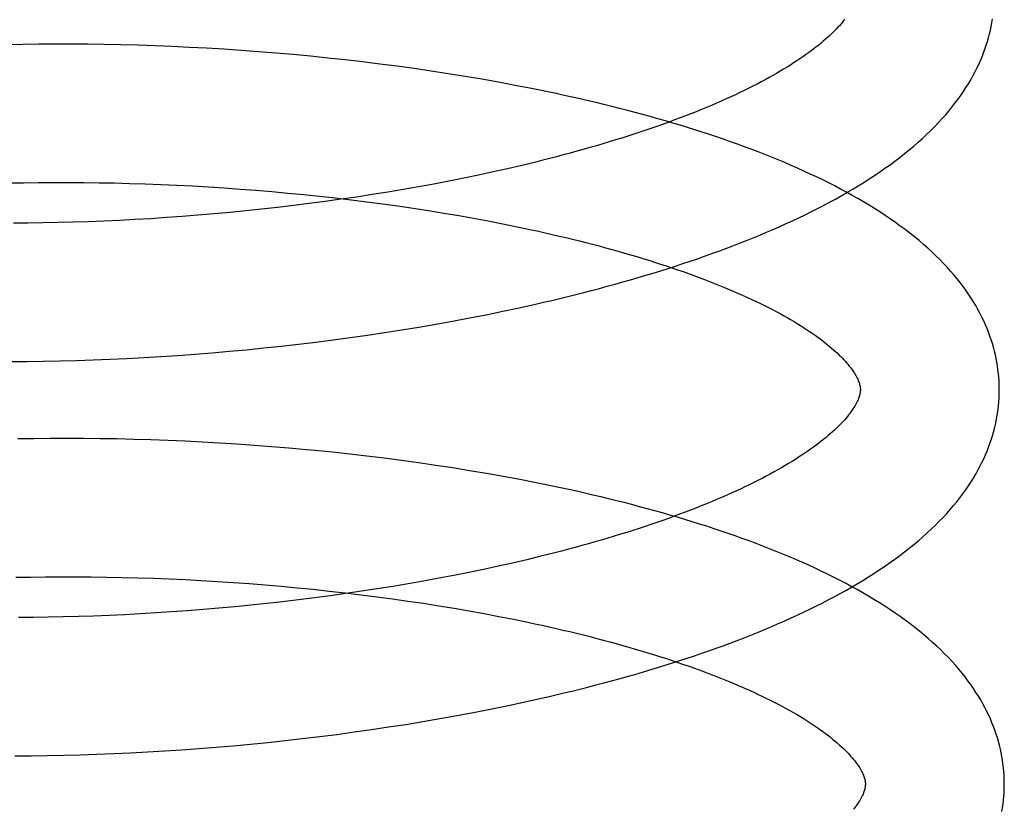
# Model space of a CAD drawing. Header units: inches. Extents: x 0 to 200, y 0 to 129.
# Tile 25 of 98: x 29.975 to 30.116, y 49.85 to 49.963. Entities that reach past the tile are written whole.
import ezdxf

# ---------------------------------------------------------------- set-up
doc = ezdxf.new("R2010")
doc.units = ezdxf.units.IN
doc.header["$LTSCALE"] = 11
doc.header["$MEASUREMENT"] = 0
doc.linetypes.add('HIDDEN', pattern=[0.2, 0.1, -0.1])
doc.layers.add('DEFAULT_2', color=8, linetype='HIDDEN')

msp = doc.modelspace()

# ---------------------------------------------------------------- linework, layer by layer
at = {"layer": 'DEFAULT_2', "color": 8, "linetype": 'HIDDEN'}
for p, q in [((29.97508, 49.95957), (29.97278, 49.95952)), ((29.9774, 49.9596), (29.97508, 49.95957)), ((29.97975, 49.95961), (29.9774, 49.9596)), ((29.98211, 49.95961), (29.97975, 49.95961)), ((29.98448, 49.95959), (29.98211, 49.95961)), ((29.98681, 49.95956), (29.98448, 49.95959)), ((29.98924, 49.95951), (29.98681, 49.95956)), ((29.99168, 49.95945), (29.98924, 49.95951)), ((29.99414, 49.95936), (29.99168, 49.95945)), ((29.9966, 49.95927), (29.99414, 49.95936)), ((29.99907, 49.95915), (29.9966, 49.95927)), ((30.00156, 49.95902), (29.99907, 49.95915)), ((30.00404, 49.95887), (30.00156, 49.95902)), ((30.00654, 49.9587), (30.00404, 49.95887)), ((30.00903, 49.95852), (30.00654, 49.9587)), ((30.01153, 49.95832), (30.00903, 49.95852)), ((30.01403, 49.9581), (30.01153, 49.95832)), ((30.01653, 49.95786), (30.01403, 49.9581)), ((30.01903, 49.95761), (30.01653, 49.95786)), ((30.02152, 49.95734), (30.01903, 49.95761)), ((30.02401, 49.95705), (30.02152, 49.95734)), ((30.02649, 49.95675), (30.02401, 49.95705)), ((30.02897, 49.95643), (30.02649, 49.95675)), ((30.03144, 49.95609), (30.02897, 49.95643)), ((30.03389, 49.95573), (30.03144, 49.95609)), ((30.03634, 49.95535), (30.03389, 49.95573)), ((30.03877, 49.95496), (30.03634, 49.95535)), ((30.04119, 49.95455), (30.03877, 49.95496)), ((30.0436, 49.95413), (30.04119, 49.95455)), ((30.04598, 49.95368), (30.0436, 49.95413)), ((30.04896, 49.94264), (30.04693, 49.94215)), ((30.0428, 49.94121), (30.0407, 49.94075)), ((30.04488, 49.94167), (30.0428, 49.94121)), ((30.04693, 49.94215), (30.04488, 49.94167)), ((29.97307, 49.93962), (29.97518, 49.93966)), ((29.97518, 49.93966), (29.97732, 49.93969)), ((29.97732, 49.93969), (29.97948, 49.9397)), ((29.97948, 49.9397), (29.98166, 49.9397)), ((29.98166, 49.9397), (29.98386, 49.93969)), ((29.98386, 49.93969), (29.98608, 49.93966)), ((29.98608, 49.93966), (29.98824, 49.93962)), ((29.98824, 49.93962), (29.99047, 49.93956)), ((29.99047, 49.93956), (29.99272, 49.93949)), ((29.99272, 49.93949), (29.99498, 49.93941)), ((29.99498, 49.93941), (29.99725, 49.93931)), ((30.03425, 49.93947), (30.03206, 49.93907)), ((30.03642, 49.93988), (30.03425, 49.93947)), ((30.03857, 49.94031), (30.03642, 49.93988)), ((30.0407, 49.94075), (30.03857, 49.94031)), ((29.99725, 49.93931), (29.99952, 49.93919)), ((29.99952, 49.93919), (30.00181, 49.93906)), ((30.00181, 49.93906), (30.00409, 49.93891)), ((30.00409, 49.93891), (30.00638, 49.93875)), ((30.00638, 49.93875), (30.00867, 49.93857)), ((30.00867, 49.93857), (30.01096, 49.93838)), ((30.01096, 49.93838), (30.01325, 49.93817)), ((30.01325, 49.93817), (30.01554, 49.93795)), ((30.01554, 49.93795), (30.01782, 49.93772)), ((30.0254, 49.93795), (30.02315, 49.9376)), ((30.02763, 49.93831), (30.0254, 49.93795)), ((30.02986, 49.93868), (30.02763, 49.93831)), ((30.03206, 49.93907), (30.02986, 49.93868)), ((30.01634, 49.93666), (30.01406, 49.93637)), ((30.01862, 49.93696), (30.01634, 49.93666)), ((30.01782, 49.93772), (30.02009, 49.93746)), ((30.02089, 49.93727), (30.01862, 49.93696)), ((30.02009, 49.93746), (30.02236, 49.9372)), ((30.02315, 49.9376), (30.02089, 49.93727)), ((30.02236, 49.9372), (30.02461, 49.93692)), ((30.02461, 49.93692), (30.02686, 49.93662)), ((30.02686, 49.93662), (30.02909, 49.93631)), ((30.00261, 49.93517), (30.00032, 49.93498)), ((30.0049, 49.93538), (30.00261, 49.93517)), ((30.00719, 49.93561), (30.0049, 49.93538)), ((30.00948, 49.93585), (30.00719, 49.93561)), ((30.01177, 49.9361), (30.00948, 49.93585)), ((30.01406, 49.93637), (30.01177, 49.9361)), ((30.02909, 49.93631), (30.0313, 49.93598)), ((30.0313, 49.93598), (30.0335, 49.93564)), ((30.0335, 49.93564), (30.03569, 49.93529)), ((30.03569, 49.93529), (30.03785, 49.93492)), ((29.97589, 49.93384), (29.97378, 49.93382)), ((29.97803, 49.93386), (29.97589, 49.93384)), ((29.98019, 49.93391), (29.97803, 49.93386)), ((29.98237, 49.93397), (29.98019, 49.93391)), ((29.98457, 49.93404), (29.98237, 49.93397)), ((29.98678, 49.93413), (29.98457, 49.93404)), ((29.98901, 49.93423), (29.98678, 49.93413)), ((29.99125, 49.93435), (29.98901, 49.93423)), ((29.99351, 49.93448), (29.99125, 49.93435)), ((29.99577, 49.93463), (29.99351, 49.93448)), ((29.99804, 49.9348), (29.99577, 49.93463)), ((30.00032, 49.93498), (29.99804, 49.9348)), ((30.03785, 49.93492), (30.03999, 49.93454)), ((30.03999, 49.93454), (30.04211, 49.93415)), ((30.04211, 49.93415), (30.0442, 49.93374)), ((30.0442, 49.93374), (30.04627, 49.93332)), ((30.0418, 49.92065), (30.04419, 49.92114)), ((30.04419, 49.92114), (30.04656, 49.92165)), ((30.04656, 49.92165), (30.04891, 49.92217)), ((30.03455, 49.91929), (30.03698, 49.91972)), ((30.03698, 49.91972), (30.0394, 49.92018)), ((30.0394, 49.92018), (30.0418, 49.92065)), ((30.02719, 49.91808), (30.02965, 49.91846)), ((30.02965, 49.91846), (30.03211, 49.91887)), ((30.03211, 49.91887), (30.03455, 49.91929)), ((30.01478, 49.91641), (30.01727, 49.91671)), ((30.01727, 49.91671), (30.01976, 49.91702)), ((30.01976, 49.91702), (30.02224, 49.91736)), ((30.02224, 49.91736), (30.02472, 49.91771)), ((30.02472, 49.91771), (30.02719, 49.91808)), ((30.00235, 49.91517), (30.00483, 49.91538)), ((30.00483, 49.91538), (30.00731, 49.91561)), ((30.00731, 49.91561), (30.0098, 49.91586)), ((30.0098, 49.91586), (30.01229, 49.91613)), ((30.01229, 49.91613), (30.01478, 49.91641)), ((29.97343, 49.91391), (29.97575, 49.91392)), ((29.97575, 49.91392), (29.97809, 49.91395)), ((29.97809, 49.91395), (29.98045, 49.914)), ((29.98045, 49.914), (29.98283, 49.91406)), ((29.98283, 49.91406), (29.98522, 49.91414)), ((29.98522, 49.91414), (29.98763, 49.91424)), ((29.98763, 49.91424), (29.99006, 49.91435)), ((29.99006, 49.91435), (29.9925, 49.91448)), ((29.9925, 49.91448), (29.99495, 49.91463)), ((29.99495, 49.91463), (29.9974, 49.91479)), ((29.9974, 49.91479), (29.99987, 49.91497)), ((29.99987, 49.91497), (30.00235, 49.91517)), ((29.97671, 49.90279), (29.97438, 49.90275)), ((29.97906, 49.90282), (29.97671, 49.90279)), ((29.98144, 49.90282), (29.97906, 49.90282)), ((29.98383, 49.90282), (29.98144, 49.90282)), ((29.98623, 49.90279), (29.98383, 49.90282)), ((29.98865, 49.90275), (29.98623, 49.90279)), ((29.99109, 49.90269), (29.98865, 49.90275)), ((29.99354, 49.90262), (29.99109, 49.90269)), ((29.996, 49.90253), (29.99354, 49.90262)), ((29.99847, 49.90242), (29.996, 49.90253)), ((30.00094, 49.9023), (29.99847, 49.90242)), ((30.00343, 49.90216), (30.00094, 49.9023)), ((30.00592, 49.902), (30.00343, 49.90216)), ((30.00842, 49.90183), (30.00592, 49.902)), ((30.01092, 49.90163), (30.00842, 49.90183)), ((30.01342, 49.90143), (30.01092, 49.90163)), ((30.01967, 49.90083), (30.01717, 49.90108)), ((30.02216, 49.90056), (30.01967, 49.90083)), ((30.02465, 49.90027), (30.02216, 49.90056)), ((30.02714, 49.89997), (30.02465, 49.90027)), ((30.02961, 49.89965), (30.02714, 49.89997)), ((30.03208, 49.89931), (30.02961, 49.89965)), ((30.03454, 49.89895), (30.03208, 49.89931)), ((30.03699, 49.89858), (30.03454, 49.89895)), ((30.03942, 49.89818), (30.03699, 49.89858)), ((30.04184, 49.89777), (30.03942, 49.89818)), ((30.04425, 49.89735), (30.04184, 49.89777)), ((30.04664, 49.8969), (30.04425, 49.89735)), ((30.04968, 49.88585), (30.04766, 49.88536)), ((30.04353, 49.88442), (30.04142, 49.88396)), ((30.04561, 49.88488), (30.04353, 49.88442)), ((30.04766, 49.88536), (30.04561, 49.88488)), ((29.97408, 49.88283), (29.97621, 49.88287)), ((29.97621, 49.88287), (29.97835, 49.8829)), ((29.97835, 49.8829), (29.98052, 49.88291)), ((29.98052, 49.88291), (29.98271, 49.88291)), ((29.98271, 49.88291), (29.98492, 49.8829)), ((29.98492, 49.8829), (29.98714, 49.88287)), ((29.98714, 49.88287), (29.98939, 49.88282)), ((29.98939, 49.88282), (29.99164, 49.88276)), ((29.99164, 49.88276), (29.99391, 49.88269)), ((29.99391, 49.88269), (29.99619, 49.8826)), ((30.03498, 49.88268), (30.03279, 49.88228)), ((30.03715, 49.88309), (30.03498, 49.88268)), ((30.0393, 49.88352), (30.03715, 49.88309)), ((30.04142, 49.88396), (30.0393, 49.88352)), ((29.99619, 49.8826), (29.99848, 49.88249)), ((29.99848, 49.88249), (30.00077, 49.88237)), ((30.00077, 49.88237), (30.00307, 49.88223)), ((30.00307, 49.88223), (30.00538, 49.88208)), ((30.00538, 49.88208), (30.00769, 49.88192)), ((30.00769, 49.88192), (30.01, 49.88173)), ((30.01, 49.88173), (30.01231, 49.88154)), ((30.01231, 49.88154), (30.01461, 49.88132)), ((30.01461, 49.88132), (30.01692, 49.8811)), ((30.02836, 49.88152), (30.02612, 49.88116)), ((30.03058, 49.88189), (30.02836, 49.88152)), ((30.03279, 49.88228), (30.03058, 49.88189)), ((30.01707, 49.87987), (30.01478, 49.87958)), ((30.01692, 49.8811), (30.01921, 49.88085)), ((30.01934, 49.88017), (30.01707, 49.87987)), ((30.01921, 49.88085), (30.0215, 49.88059)), ((30.02161, 49.88048), (30.01934, 49.88017)), ((30.0215, 49.88059), (30.02378, 49.88032)), ((30.02387, 49.88081), (30.02161, 49.88048)), ((30.02378, 49.88032), (30.02605, 49.88003)), ((30.02612, 49.88116), (30.02387, 49.88081)), ((30.02605, 49.88003), (30.02831, 49.87973)), ((30.00562, 49.87859), (30.00334, 49.87838)), ((30.00792, 49.87882), (30.00562, 49.87859)), ((30.01021, 49.87906), (30.00792, 49.87882)), ((30.0125, 49.87931), (30.01021, 49.87906)), ((30.01478, 49.87958), (30.0125, 49.87931)), ((30.02831, 49.87973), (30.03055, 49.87941)), ((30.03055, 49.87941), (30.03278, 49.87908)), ((30.03278, 49.87908), (30.03499, 49.87873)), ((30.03499, 49.87873), (30.03719, 49.87837)), ((29.97662, 49.87704), (29.9745, 49.87703)), ((29.97876, 49.87707), (29.97662, 49.87704)), ((29.98092, 49.87712), (29.97876, 49.87707)), ((29.9831, 49.87718), (29.98092, 49.87712)), ((29.98529, 49.87725), (29.9831, 49.87718)), ((29.98751, 49.87734), (29.98529, 49.87725)), ((29.98974, 49.87744), (29.98751, 49.87734)), ((29.99198, 49.87756), (29.98974, 49.87744)), ((29.99423, 49.87769), (29.99198, 49.87756)), ((29.9965, 49.87784), (29.99423, 49.87769)), ((29.99877, 49.87801), (29.9965, 49.87784)), ((30.00105, 49.87819), (29.99877, 49.87801)), ((30.00334, 49.87838), (30.00105, 49.87819)), ((30.03719, 49.87837), (30.03936, 49.87799)), ((30.03936, 49.87799), (30.04151, 49.8776)), ((30.04151, 49.8776), (30.04363, 49.8772)), ((30.04363, 49.8772), (30.04573, 49.87679)), ((30.04239, 49.86383), (30.04478, 49.86432)), ((30.04478, 49.86432), (30.04716, 49.86483)), ((30.04716, 49.86483), (30.04951, 49.86535)), ((30.03513, 49.86247), (30.03757, 49.86291)), ((30.03757, 49.86291), (30.03999, 49.86336)), ((30.03999, 49.86336), (30.04239, 49.86383)), ((30.02776, 49.86127), (30.03023, 49.86165)), ((30.03023, 49.86165), (30.03269, 49.86205)), ((30.03269, 49.86205), (30.03513, 49.86247)), ((30.01784, 49.8599), (30.02032, 49.86021)), ((30.02032, 49.86021), (30.02281, 49.86055)), ((30.02281, 49.86055), (30.02529, 49.8609)), ((30.02529, 49.8609), (30.02776, 49.86127)), ((30.0029, 49.85836), (30.00538, 49.85857)), ((30.00538, 49.85857), (30.00787, 49.85881)), ((30.00787, 49.85881), (30.01036, 49.85905)), ((30.01036, 49.85905), (30.01285, 49.85932)), ((30.01285, 49.85932), (30.01534, 49.8596)), ((30.01534, 49.8596), (30.01784, 49.8599)), ((29.97629, 49.85713), (29.97863, 49.85716)), ((29.97863, 49.85716), (29.98099, 49.85721)), ((29.98099, 49.85721), (29.98337, 49.85727)), ((29.98337, 49.85727), (29.98577, 49.85734)), ((29.98577, 49.85734), (29.98818, 49.85744)), ((29.98818, 49.85744), (29.99061, 49.85755)), ((29.99061, 49.85755), (29.99305, 49.85768)), ((29.99305, 49.85768), (29.9955, 49.85782)), ((29.9955, 49.85782), (29.99796, 49.85799)), ((29.99796, 49.85799), (30.00042, 49.85817)), ((30.00042, 49.85817), (30.0029, 49.85836)), ((29.97397, 49.85712), (29.97629, 49.85713))]:
    msp.add_line(p, q, dxfattribs=at)
for points in [[(30.04891, 49.92217), (30.05008, 49.92244), (30.05125, 49.92271), (30.05241, 49.92299), (30.05356, 49.92327), (30.05471, 49.92355), (30.05585, 49.92384), (30.05699, 49.92414), (30.05812, 49.92443), (30.05924, 49.92474), (30.06036, 49.92504), (30.06147, 49.92536), (30.06258, 49.92567), (30.06368, 49.92599), (30.06477, 49.92632), (30.06586, 49.92664), (30.06693, 49.92698), (30.068, 49.92732), (30.06907, 49.92766), (30.07012, 49.928), (30.07117, 49.92836), (30.07221, 49.92871), (30.07325, 49.92907), (30.07427, 49.92944), (30.07529, 49.9298), (30.0763, 49.93018), (30.0773, 49.93056), (30.07829, 49.93094), (30.07928, 49.93133), (30.08025, 49.93172), (30.08122, 49.93212), (30.08218, 49.93252), (30.08313, 49.93293), (30.08406, 49.93335), (30.085, 49.93376), (30.08592, 49.93419), (30.08683, 49.93462), (30.08773, 49.93505), (30.08862, 49.93549), (30.0895, 49.93594), (30.09038, 49.93639), (30.09124, 49.93684), (30.09209, 49.9373), (30.09293, 49.93777), (30.09375, 49.93824), (30.09457, 49.93872), (30.09538, 49.93921), (30.09617, 49.9397), (30.09695, 49.9402), (30.09772, 49.9407), (30.09848, 49.94121), (30.09922, 49.94173), (30.09995, 49.94225), (30.10066, 49.94278), (30.10136, 49.94331), (30.10205, 49.94385), (30.10272, 49.94439), (30.10337, 49.94493), (30.104, 49.94548), (30.10461, 49.94604), (30.10521, 49.94659), (30.10579, 49.94715), (30.10635, 49.94771), (30.10689, 49.94827), (30.10741, 49.94884), (30.10791, 49.9494), (30.10839, 49.94997), (30.10886, 49.95053), (30.1093, 49.9511), (30.10972, 49.95166), (30.11013, 49.95223), (30.11051, 49.95279), (30.11088, 49.95336), (30.11123, 49.95392), (30.11156, 49.95448), (30.11188, 49.95504), (30.11217, 49.95559), (30.11245, 49.95615), (30.11272, 49.9567), (30.11296, 49.95725), (30.11319, 49.9578), (30.11341, 49.95835), (30.11361, 49.9589), (30.1138, 49.95945), (30.11397, 49.95999), (30.11413, 49.96053), (30.11427, 49.96108), (30.1144, 49.96162), (30.11451, 49.96216), (30.11461, 49.9627), (30.1147, 49.96324)], [(30.09344, 49.96323), (30.09327, 49.96301), (30.09309, 49.96279), (30.0929, 49.96256), (30.0927, 49.96232), (30.09248, 49.96209), (30.09225, 49.96184), (30.09202, 49.9616), (30.09177, 49.96135), (30.09151, 49.96109), (30.09123, 49.96083), (30.09095, 49.96057), (30.09065, 49.96031), (30.09034, 49.96004), (30.09002, 49.95977), (30.08968, 49.95949), (30.08933, 49.95921), (30.08897, 49.95893), (30.08859, 49.95865), (30.08821, 49.95836), (30.0878, 49.95807), (30.08739, 49.95778), (30.08696, 49.95749), (30.08652, 49.9572), (30.08607, 49.9569), (30.0856, 49.9566), (30.08512, 49.9563), (30.08463, 49.956), (30.08413, 49.9557), (30.08361, 49.9554), (30.08307, 49.9551), (30.08253, 49.95479), (30.08197, 49.95448), (30.08139, 49.95418), (30.08081, 49.95387), (30.08021, 49.95356), (30.0796, 49.95326), (30.07897, 49.95295), (30.07833, 49.95264), (30.07769, 49.95233), (30.07702, 49.95203), (30.07635, 49.95172), (30.07566, 49.95141), (30.07496, 49.95111), (30.07425, 49.9508), (30.07353, 49.9505), (30.07279, 49.9502), (30.07205, 49.94989), (30.07129, 49.94959), (30.07052, 49.94929), (30.06974, 49.94899), (30.06894, 49.9487), (30.06814, 49.9484), (30.06732, 49.9481), (30.0665, 49.94781), (30.06566, 49.94752), (30.06481, 49.94723), (30.06395, 49.94694), (30.06308, 49.94666), (30.06221, 49.94637), (30.06132, 49.94609), (30.06042, 49.94581), (30.05951, 49.94553), (30.0586, 49.94526), (30.05767, 49.94498), (30.05674, 49.94471), (30.05579, 49.94445), (30.05484, 49.94418), (30.05388, 49.94392), (30.05291, 49.94366), (30.05194, 49.9434), (30.05095, 49.94314), (30.04996, 49.94289), (30.04896, 49.94264)], [(30.11568, 49.91013), (30.11567, 49.91058), (30.11564, 49.91112), (30.11561, 49.91166), (30.11556, 49.91219), (30.11549, 49.91273), (30.11542, 49.91327), (30.11533, 49.91381), (30.11522, 49.91435), (30.11511, 49.91488), (30.11498, 49.91542), (30.11484, 49.91596), (30.11468, 49.9165), (30.11451, 49.91704), (30.11432, 49.91758), (30.11412, 49.91813), (30.11391, 49.91867), (30.11367, 49.91921), (30.11343, 49.91976), (30.11317, 49.9203), (30.11289, 49.92085), (30.11259, 49.9214), (30.11228, 49.92195), (30.11195, 49.9225), (30.11161, 49.92305), (30.11124, 49.9236), (30.11086, 49.92416), (30.11046, 49.92471), (30.11004, 49.92527), (30.1096, 49.92582), (30.10914, 49.92638), (30.10866, 49.92693), (30.10816, 49.92749), (30.10764, 49.92804), (30.1071, 49.92859), (30.10655, 49.92914), (30.10597, 49.92969), (30.10538, 49.93024), (30.10476, 49.93078), (30.10413, 49.93132), (30.10348, 49.93185), (30.10281, 49.93238), (30.10213, 49.93291), (30.10143, 49.93342), (30.10072, 49.93394), (30.09999, 49.93445), (30.09924, 49.93495), (30.09849, 49.93545), (30.09772, 49.93594), (30.09693, 49.93642), (30.09614, 49.9369), (30.09533, 49.93737), (30.09451, 49.93783), (30.09368, 49.93829), (30.09284, 49.93874), (30.09198, 49.93919), (30.09112, 49.93963), (30.09025, 49.94006), (30.08936, 49.94049), (30.08847, 49.94091), (30.08756, 49.94133), (30.08665, 49.94174), (30.08572, 49.94215), (30.08479, 49.94255), (30.08385, 49.94294), (30.08289, 49.94333), (30.08193, 49.94372), (30.08096, 49.94409), (30.07998, 49.94447), (30.079, 49.94484), (30.078, 49.9452), (30.077, 49.94556), (30.07598, 49.94591), (30.07496, 49.94626), (30.07394, 49.9466), (30.0729, 49.94694), (30.07186, 49.94727), (30.0708, 49.9476), (30.06974, 49.94793), (30.06868, 49.94825), (30.0676, 49.94856), (30.06652, 49.94887), (30.06543, 49.94918), (30.06434, 49.94948), (30.06324, 49.94977), (30.06213, 49.95007), (30.06101, 49.95035), (30.05989, 49.95064), (30.05876, 49.95092), (30.05763, 49.95119), (30.05649, 49.95146), (30.05534, 49.95172), (30.05419, 49.95198), (30.05303, 49.95224), (30.05187, 49.95249), (30.0507, 49.95274), (30.04953, 49.95298), (30.04835, 49.95322), (30.04598, 49.95368)], [(30.04627, 49.93332), (30.04831, 49.93289), (30.04932, 49.93267), (30.05032, 49.93244), (30.05132, 49.93221), (30.0523, 49.93198), (30.05328, 49.93175), (30.05425, 49.93152), (30.05522, 49.93128), (30.05617, 49.93104), (30.05712, 49.93079), (30.05805, 49.93055), (30.05898, 49.9303), (30.0599, 49.93004), (30.06081, 49.92979), (30.06171, 49.92953), (30.0626, 49.92927), (30.06348, 49.92901), (30.06435, 49.92875), (30.06521, 49.92848), (30.06606, 49.92822), (30.0669, 49.92795), (30.06773, 49.92767), (30.06855, 49.9274), (30.06936, 49.92712), (30.07016, 49.92685), (30.07094, 49.92657), (30.07172, 49.92629), (30.07248, 49.92601), (30.07323, 49.92572), (30.07397, 49.92544), (30.07469, 49.92516), (30.07541, 49.92487), (30.07611, 49.92458), (30.0768, 49.92429), (30.07748, 49.924), (30.07815, 49.92372), (30.0788, 49.92343), (30.07944, 49.92313), (30.08007, 49.92284), (30.08069, 49.92255), (30.08129, 49.92226), (30.08188, 49.92197), (30.08246, 49.92168), (30.08302, 49.92139), (30.08357, 49.9211), (30.08411, 49.92081), (30.08463, 49.92052), (30.08515, 49.92023), (30.08564, 49.91994), (30.08613, 49.91966), (30.0866, 49.91937), (30.08706, 49.91909), (30.0875, 49.91881), (30.08793, 49.91853), (30.08835, 49.91825), (30.08876, 49.91797), (30.08915, 49.9177), (30.08953, 49.91742), (30.0899, 49.91715), (30.09025, 49.91688), (30.09059, 49.91662), (30.09092, 49.91636), (30.09124, 49.91609), (30.09154, 49.91584), (30.09183, 49.91558), (30.09211, 49.91533), (30.09238, 49.91509), (30.09263, 49.91484), (30.09287, 49.91461), (30.0931, 49.91437), (30.09332, 49.91414), (30.09353, 49.91391), (30.09372, 49.91369), (30.09391, 49.91347), (30.09408, 49.91326), (30.09425, 49.91304), (30.0944, 49.91284), (30.09455, 49.91264), (30.09468, 49.91244), (30.09481, 49.91224), (30.09492, 49.91206), (30.09503, 49.91187), (30.09513, 49.91169), (30.09522, 49.91152), (30.0953, 49.91135), (30.09537, 49.91119), (30.09543, 49.91103), (30.09549, 49.91088), (30.09553, 49.91074), (30.09557, 49.9106), (30.09561, 49.91047), (30.09563, 49.91034), (30.09565, 49.91022), (30.09567, 49.9101), (30.09568, 49.90998), (30.09568, 49.90987)], [(30.04951, 49.86535), (30.05068, 49.86562), (30.05185, 49.86589), (30.05301, 49.86617), (30.05416, 49.86645), (30.05531, 49.86673), (30.05646, 49.86702), (30.0576, 49.86732), (30.05873, 49.86761), (30.05985, 49.86792), (30.06097, 49.86822), (30.06209, 49.86853), (30.0632, 49.86885), (30.0643, 49.86917), (30.06539, 49.86949), (30.06648, 49.86982), (30.06756, 49.87016), (30.06863, 49.87049), (30.06969, 49.87084), (30.07075, 49.87118), (30.0718, 49.87153), (30.07284, 49.87189), (30.07388, 49.87225), (30.0749, 49.87261), (30.07592, 49.87298), (30.07693, 49.87336), (30.07794, 49.87373), (30.07893, 49.87412), (30.07992, 49.87451), (30.08089, 49.8749), (30.08186, 49.8753), (30.08282, 49.8757), (30.08377, 49.87611), (30.08471, 49.87652), (30.08564, 49.87694), (30.08657, 49.87736), (30.08748, 49.87779), (30.08838, 49.87823), (30.08928, 49.87867), (30.09016, 49.87911), (30.09103, 49.87956), (30.0919, 49.88002), (30.09275, 49.88048), (30.09359, 49.88095), (30.09442, 49.88142), (30.09524, 49.8819), (30.09604, 49.88239), (30.09684, 49.88288), (30.09762, 49.88337), (30.09839, 49.88388), (30.09915, 49.88439), (30.09989, 49.8849), (30.10062, 49.88542), (30.10134, 49.88595), (30.10204, 49.88648), (30.10272, 49.88702), (30.10339, 49.88756), (30.10404, 49.8881), (30.10468, 49.88865), (30.10529, 49.88921), (30.10589, 49.88977), (30.10648, 49.89033), (30.10704, 49.89089), (30.10758, 49.89145), (30.10811, 49.89202), (30.10861, 49.89259), (30.1091, 49.89316), (30.10956, 49.89372), (30.11001, 49.89429), (30.11043, 49.89486), (30.11084, 49.89542), (30.11123, 49.89599), (30.11159, 49.89655), (30.11195, 49.89712), (30.11228, 49.89768), (30.11259, 49.89824), (30.11289, 49.89879), (30.11317, 49.89935), (30.11343, 49.8999), (30.11368, 49.90045), (30.11391, 49.901), (30.11413, 49.90155), (30.11433, 49.9021), (30.11451, 49.90265), (30.11469, 49.90319), (30.11484, 49.90374), (30.11499, 49.90428), (30.11512, 49.90482), (30.11523, 49.90537), (30.11533, 49.90591), (30.11542, 49.90645), (30.1155, 49.90699), (30.11556, 49.90753), (30.11561, 49.90806), (30.11565, 49.9086), (30.11567, 49.90914), (30.11568, 49.90968), (30.11568, 49.91013)], [(30.09568, 49.90987), (30.09568, 49.90977), (30.09567, 49.90965), (30.09566, 49.90953), (30.09565, 49.90941), (30.09562, 49.90929), (30.0956, 49.90916), (30.09556, 49.90902), (30.09552, 49.90887), (30.09547, 49.90872), (30.09541, 49.90856), (30.09534, 49.90839), (30.09526, 49.90822), (30.09518, 49.90804), (30.09508, 49.90786), (30.09498, 49.90767), (30.09486, 49.90747), (30.09474, 49.90727), (30.09461, 49.90707), (30.09447, 49.90687), (30.09432, 49.90665), (30.09416, 49.90644), (30.09399, 49.90622), (30.09381, 49.906), (30.09362, 49.90577), (30.09342, 49.90553), (30.0932, 49.90529), (30.09297, 49.90505), (30.09274, 49.9048), (30.09249, 49.90455), (30.09223, 49.9043), (30.09195, 49.90404), (30.09167, 49.90378), (30.09137, 49.90352), (30.09106, 49.90325), (30.09074, 49.90298), (30.0904, 49.9027), (30.09005, 49.90242), (30.08969, 49.90214), (30.08931, 49.90186), (30.08893, 49.90157), (30.08852, 49.90128), (30.08811, 49.90099), (30.08768, 49.9007), (30.08724, 49.90041), (30.08679, 49.90011), (30.08632, 49.89981), (30.08584, 49.89951), (30.08535, 49.89921), (30.08485, 49.89891), (30.08433, 49.89861), (30.08379, 49.89831), (30.08325, 49.898), (30.08269, 49.89769), (30.08211, 49.89739), (30.08153, 49.89708), (30.08093, 49.89677), (30.08032, 49.89646), (30.07969, 49.89616), (30.07906, 49.89585), (30.07841, 49.89554), (30.07774, 49.89524), (30.07707, 49.89493), (30.07638, 49.89462), (30.07568, 49.89432), (30.07497, 49.89401), (30.07425, 49.89371), (30.07352, 49.89341), (30.07277, 49.8931), (30.07201, 49.8928), (30.07124, 49.8925), (30.07046, 49.8922), (30.06966, 49.8919), (30.06886, 49.89161), (30.06804, 49.89131), (30.06722, 49.89102), (30.06638, 49.89073), (30.06553, 49.89044), (30.06468, 49.89015), (30.06381, 49.88987), (30.06293, 49.88958), (30.06204, 49.8893), (30.06114, 49.88902), (30.06024, 49.88874), (30.05932, 49.88847), (30.0584, 49.88819), (30.05746, 49.88792), (30.05652, 49.88766), (30.05557, 49.88739), (30.05461, 49.88713), (30.05364, 49.88687), (30.05266, 49.88661), (30.05167, 49.88635), (30.05068, 49.8861), (30.04968, 49.88585)], [(30.01717, 49.90108), (30.01592, 49.9012), (30.01342, 49.90143)], [(30.1164, 49.85333), (30.11639, 49.85379), (30.11636, 49.85433), (30.11633, 49.85486), (30.11628, 49.8554), (30.11621, 49.85594), (30.11614, 49.85648), (30.11605, 49.85702), (30.11594, 49.85755), (30.11583, 49.85809), (30.1157, 49.85863), (30.11556, 49.85917), (30.1154, 49.85971), (30.11523, 49.86025), (30.11504, 49.86079), (30.11484, 49.86134), (30.11462, 49.86188), (30.11439, 49.86242), (30.11415, 49.86297), (30.11389, 49.86351), (30.11361, 49.86406), (30.11331, 49.86461), (30.113, 49.86516), (30.11267, 49.86571), (30.11232, 49.86626), (30.11196, 49.86682), (30.11158, 49.86737), (30.11117, 49.86793), (30.11075, 49.86848), (30.11031, 49.86904), (30.10985, 49.8696), (30.10937, 49.87015), (30.10887, 49.87071), (30.10835, 49.87126), (30.10781, 49.87182), (30.10725, 49.87237), (30.10667, 49.87292), (30.10607, 49.87346), (30.10546, 49.87401), (30.10483, 49.87454), (30.10418, 49.87508), (30.10351, 49.87561), (30.10283, 49.87613), (30.10213, 49.87665), (30.10141, 49.87716), (30.10068, 49.87767), (30.09994, 49.87817), (30.09918, 49.87867), (30.09841, 49.87916), (30.09763, 49.87964), (30.09683, 49.88012), (30.09602, 49.88059), (30.0952, 49.88106), (30.09437, 49.88152), (30.09353, 49.88197), (30.09267, 49.88242), (30.09181, 49.88286), (30.09093, 49.88329), (30.09005, 49.88372), (30.08915, 49.88414), (30.08825, 49.88456), (30.08733, 49.88497), (30.08641, 49.88537), (30.08547, 49.88577), (30.08453, 49.88617), (30.08357, 49.88656), (30.08261, 49.88694), (30.08164, 49.88732), (30.08066, 49.88769), (30.07967, 49.88806), (30.07867, 49.88843), (30.07767, 49.88878), (30.07666, 49.88914), (30.07564, 49.88948), (30.07461, 49.88983), (30.07357, 49.89017), (30.07253, 49.8905), (30.07147, 49.89083), (30.07041, 49.89115), (30.06935, 49.89147), (30.06827, 49.89179), (30.06719, 49.8921), (30.0661, 49.8924), (30.065, 49.8927), (30.0639, 49.893), (30.06279, 49.89329), (30.06167, 49.89358), (30.06055, 49.89386), (30.05942, 49.89414), (30.05829, 49.89441), (30.05715, 49.89468), (30.056, 49.89495), (30.05485, 49.89521), (30.05369, 49.89546), (30.05253, 49.89571), (30.05136, 49.89596), (30.05018, 49.8962), (30.04901, 49.89644), (30.04664, 49.8969)], [(30.04573, 49.87679), (30.04781, 49.87636), (30.04883, 49.87614), (30.04985, 49.87592), (30.05086, 49.87569), (30.05187, 49.87546), (30.05286, 49.87523), (30.05385, 49.875), (30.05483, 49.87476), (30.05581, 49.87452), (30.05677, 49.87428), (30.05772, 49.87403), (30.05867, 49.87378), (30.0596, 49.87353), (30.06053, 49.87328), (30.06145, 49.87302), (30.06236, 49.87276), (30.06326, 49.8725), (30.06414, 49.87224), (30.06502, 49.87197), (30.06589, 49.87171), (30.06675, 49.87144), (30.0676, 49.87116), (30.06843, 49.87089), (30.06926, 49.87061), (30.07007, 49.87034), (30.07088, 49.87006), (30.07167, 49.86978), (30.07245, 49.86949), (30.07322, 49.86921), (30.07397, 49.86892), (30.07472, 49.86864), (30.07545, 49.86835), (30.07617, 49.86806), (30.07688, 49.86777), (30.07757, 49.86748), (30.07825, 49.86719), (30.07892, 49.8669), (30.07958, 49.86661), (30.08023, 49.86631), (30.08086, 49.86602), (30.08148, 49.86573), (30.08208, 49.86543), (30.08268, 49.86514), (30.08326, 49.86485), (30.08382, 49.86455), (30.08438, 49.86426), (30.08492, 49.86397), (30.08545, 49.86368), (30.08596, 49.86339), (30.08646, 49.8631), (30.08694, 49.86281), (30.08742, 49.86252), (30.08788, 49.86224), (30.08832, 49.86195), (30.08875, 49.86167), (30.08917, 49.86139), (30.08958, 49.86111), (30.08997, 49.86083), (30.09035, 49.86056), (30.09071, 49.86029), (30.09107, 49.86002), (30.09141, 49.85975), (30.09173, 49.85949), (30.09205, 49.85923), (30.09235, 49.85897), (30.09264, 49.85871), (30.09292, 49.85846), (30.09318, 49.85822), (30.09343, 49.85797), (30.09367, 49.85773), (30.0939, 49.8575), (30.09412, 49.85727), (30.09432, 49.85704), (30.09452, 49.85681), (30.0947, 49.85659), (30.09487, 49.85638), (30.09503, 49.85617), (30.09518, 49.85596), (30.09532, 49.85576), (30.09546, 49.85557), (30.09558, 49.85537), (30.09569, 49.85519), (30.09579, 49.855), (30.09589, 49.85482), (30.09598, 49.85465), (30.09605, 49.85448), (30.09612, 49.85431), (30.09619, 49.85415), (30.09624, 49.854), (30.09628, 49.85385), (30.09632, 49.85371), (30.09635, 49.85358), (30.09637, 49.85345), (30.09639, 49.85332), (30.0964, 49.85319), (30.0964, 49.85308)], [(30.0964, 49.85308), (30.0964, 49.85298), (30.09639, 49.85286), (30.09638, 49.85274), (30.09637, 49.85262), (30.09634, 49.8525), (30.09632, 49.85237), (30.09628, 49.85223), (30.09624, 49.85208), (30.09619, 49.85193), (30.09613, 49.85177), (30.09606, 49.8516), (30.09598, 49.85143), (30.0959, 49.85125), (30.0958, 49.85106), (30.0957, 49.85087), (30.09558, 49.85068), (30.09546, 49.85048), (30.09533, 49.85028), (30.09519, 49.85007), (30.09504, 49.84986), (30.09488, 49.84965), (30.09471, 49.84943)], [(30.11605, 49.84911), (30.11614, 49.84965), (30.11622, 49.85019), (30.11628, 49.85073), (30.11633, 49.85127), (30.11637, 49.85181), (30.11639, 49.85235), (30.1164, 49.85289), (30.1164, 49.85333)]]:
    msp.add_lwpolyline(points, dxfattribs=at)

doc.saveas('drawing.dxf')
